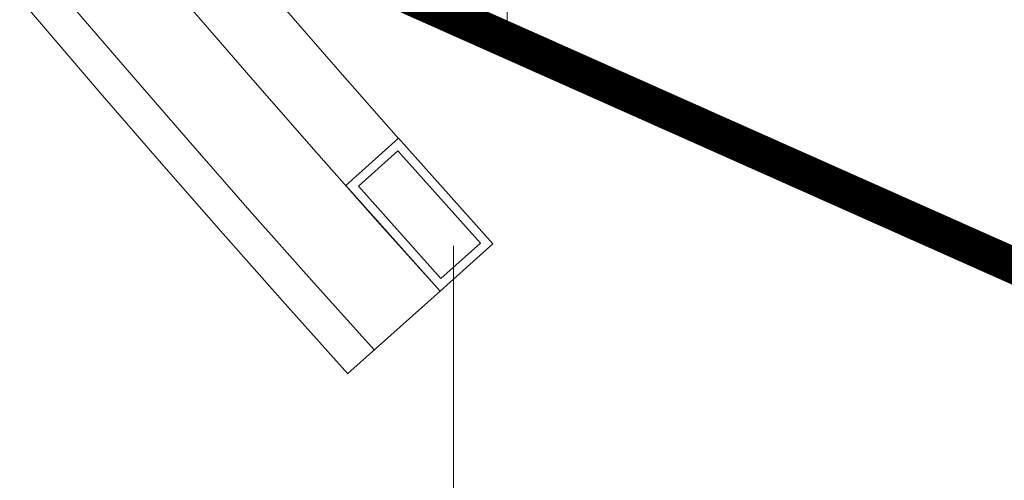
# Model space of a CAD drawing. Header units: millimetres. Extents: x -385852 to 693036, y -525006 to 444206.
# Tile 84 of 156: x 204442 to 204720, y 51314 to 51444. Entities that reach past the tile are written whole.
import ezdxf

# ---------------------------------------------------------------- set-up
doc = ezdxf.new("R2010")
doc.units = ezdxf.units.MM
doc.linetypes.add('CARKOVANA', pattern=[5, 3, -2])
for name, color, linetype, lineweight in [('A99_N_kce-pohl', 7, 'Continuous', 9), ('A99_N_kce-rez-sil', 6, 'Continuous', 18), ('A99_N_kce-rez-ten', 4, 'Continuous', 20)]:
    doc.layers.add(name, color=color, linetype=linetype, lineweight=lineweight)

msp = doc.modelspace()

# ---------------------------------------------------------------- linework, layer by layer
at = {"layer": 'A99_N_kce-pohl', "linetype": 'Continuous'}
for points in [[(204735.4559, 51374.3496), (204579.9932, 51443.5947), (204580, 51482.5), (204720, 51482.5), (204746.9405, 51453.503)], [(204549.3233, 51410.3826), (204575.9654, 51380.5464), (204561.0473, 51367.2253), (204534.4052, 51397.0615)], [(204549.1237, 51406.8527), (204572.4355, 51380.746), (204561.247, 51370.7552), (204537.9351, 51396.8619)]]:
    msp.add_lwpolyline(points, close=True, dxfattribs=at)
for points in [[(204575.9652, 51380.5467), (204549.3233, 51410.3826)], [(204561.0471, 51367.2251), (204534.94, 51343.9129)]]:
    msp.add_lwpolyline(points, dxfattribs=at)
at = {"layer": 'A99_N_kce-pohl'}
msp.add_lwpolyline([(204564.8293, 51380), (204564.8293, 39230)], dxfattribs=at)
at = {"layer": 'A99_N_kce-pohl', "linetype": 'Continuous'}
for radius, start, end in [(4410, 137.9079084, 222.0920916), (4355, 137.9045093, 221.5692356)]:
    msp.add_arc((207807.5, 54300), radius, start, end, dxfattribs=at)
at = {"layer": 'A99_N_kce-rez-sil', "color": 1, "linetype": 'Continuous', "lineweight": 9}
for radius, start, end in [(4400, 137.9079084, 222.0920916), (4375, 137.9060286, 222.0939714)]:
    msp.add_arc((207807.5, 54300), radius, start, end, dxfattribs=at)
at = {"layer": 'A99_N_kce-rez-ten', "linetype": 'CARKOVANA', "ltscale": 15, "const_width": 5}
for points in [[(205692.5, 45300), (205692.5, 45440.2569, 0.40066503), (205680.5808, 45452.7434), (205363.3828, 45467.4968, -0.38625393), (205337.1947, 45493.595), (205051.9055, 51204.1859), (204952.361, 51335.2997), (204733.3521, 51367.0764), (204552.5, 51447.6303), (204552.5, 51557.5)], [(205697.5, 45300), (205697.5, 45440.2569, 0.40066503), (205680.8131, 45457.738), (205363.6151, 45472.4914, -0.38625393), (205342.1885, 45493.8445), (205056.8222, 51205.9786), (204955.1053, 51339.9538), (204734.7546, 51371.9252), (204557.5, 51450.8768), (204557.5, 51557.5)]]:
    msp.add_lwpolyline(points, format="xyb", dxfattribs=at)
at = {"layer": 'A99_N_kce-rez-ten', "linetype": 'Continuous'}
for points in [[(204550, 51557.5), (204550, 51446.007), (204732.6508, 51364.6519), (204950.9889, 51332.9726), (205049.4472, 51203.2895), (205332.7042, 45533.3759)], [(204555, 51557.5), (204555, 51449.2535), (204734.0533, 51369.5008), (204953.7332, 51337.6267), (205054.3638, 51205.0822), (205337.698, 45533.6254)], [(204560, 51557.5), (204560, 51452.5), (204735.4559, 51374.3496), (204956.4774, 51342.2809), (205059.2805, 51206.875), (205342.6918, 45533.8749)]]:
    msp.add_lwpolyline(points, dxfattribs=at)
at = {"layer": 'A99_N_kce-rez-ten', "linetype": 'Continuous', "lineweight": 5, "ltscale": 0.5}
for points in [[(205690, 45300), (205690, 45440.2569, 0.40066503), (205680.4646, 45450.2461), (205363.2666, 45464.9995, -0.38625393), (205334.6978, 45493.4703), (205049.4472, 51203.2895), (204950.9889, 51332.9726), (204732.6508, 51364.6519), (204550, 51446.007), (204550, 51557.5)], [(205695, 45300), (205695, 45440.2569, 0.40066503), (205680.6969, 45455.2407), (205363.4989, 45469.9941, -0.38625393), (205339.6916, 45493.7198), (205054.3638, 51205.0822), (204953.7332, 51337.6267), (204734.0533, 51369.5008), (204555, 51449.2535), (204555, 51557.5)], [(205700, 45300), (205700, 45440.2569, 0.40066503), (205680.9292, 45460.2353), (205363.7312, 45474.9887, -0.38625393), (205344.6854, 45493.9692), (205059.2805, 51206.875), (204956.4774, 51342.2809), (204735.4559, 51374.3496), (204560, 51452.5), (204560, 51557.5)]]:
    msp.add_lwpolyline(points, format="xyb", dxfattribs=at)

doc.saveas('drawing.dxf')
